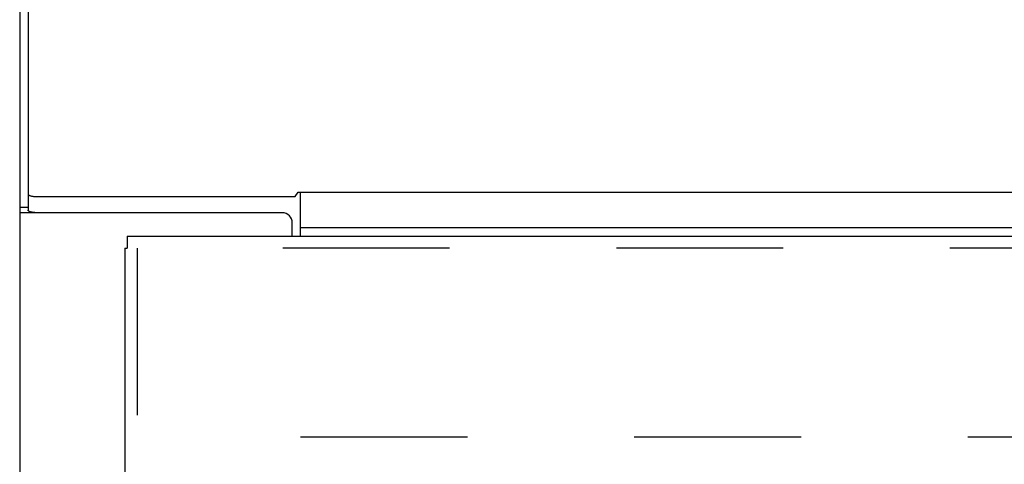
# Model space of a CAD drawing. Header units: inches. Extents: x 0 to 189, y 0 to 122.
# Tile 150 of 226: x 37.95 to 44.09, y 81.45 to 84.22. Entities that reach past the tile are written whole.
import ezdxf

# ---------------------------------------------------------------- set-up
doc = ezdxf.new("R2010")
doc.units = ezdxf.units.IN
doc.header["$LTSCALE"] = 10.388889
doc.header["$MEASUREMENT"] = 0
doc.linetypes.add('HIDDEN', pattern=[0.2, 0.1, -0.1])
doc.layers.get('0').update_dxf_attribs({"linetype": 'CONTINUOUS'})
doc.layers.add('DEFAULT_2', color=8, linetype='HIDDEN')
doc.layers.add('LEFTHAND_DOOR_ASSEMBLY', color=7, linetype='CONTINUOUS')

msp = doc.modelspace()

# ---------------------------------------------------------------- linework, layer by layer
at = {"color": 7, "linetype": 'Continuous'}
for p, q in [((38.006, 87.8846), (38.006, 83.0327)), ((38.0685, 83.117), (39.6699, 83.117)), ((39.6699, 83.117), (39.6884, 83.1442)), ((39.6884, 83.1442), (84.2196, 83.1442)), ((39.704, 82.8705), (39.704, 83.1442)), ((37.954, 83.0522), (38.006, 83.0522)), ((39.704, 82.9259), (84.204, 82.9259))]:
    msp.add_line(p, q, dxfattribs=at)
at = {"color": 3, "linetype": 'Continuous'}
for p, q in [((37.954, 87.7542), (37.954, 35.2245)), ((39.5895, 83.0165), (37.954, 83.0165)), ((39.652, 82.8705), (39.652, 82.954))]:
    msp.add_line(p, q, dxfattribs=at)
at = {"color": 7, "linetype": 'Continuous'}
msp.add_lwpolyline([(38.006, 83.1332), (38.0062, 83.1319), (38.0068, 83.1306), (38.0077, 83.1294), (38.0091, 83.1282), (38.0108, 83.127), (38.0128, 83.1258), (38.0152, 83.1247), (38.0179, 83.1237), (38.021, 83.1227), (38.0243, 83.1217), (38.0279, 83.1209), (38.0318, 83.1201), (38.0358, 83.1194), (38.0401, 83.1188), (38.0446, 83.1182), (38.0492, 83.1178), (38.0539, 83.1174), (38.0587, 83.1172), (38.0636, 83.117), (38.0685, 83.117)], dxfattribs=at)
at = {"color": 3, "linetype": 'Continuous'}
msp.add_lwpolyline([(38.0685, 83.0165), (38.0636, 83.0166), (38.0587, 83.0167), (38.0539, 83.017), (38.0492, 83.0173), (38.0446, 83.0178), (38.0401, 83.0183), (38.0358, 83.0189), (38.0318, 83.0196), (38.0279, 83.0204), (38.0243, 83.0213), (38.021, 83.0222), (38.0179, 83.0232), (38.0152, 83.0243), (38.0128, 83.0254), (38.0108, 83.0265), (38.0091, 83.0277), (38.0077, 83.0289), (38.0068, 83.0302), (38.0062, 83.0314), (38.006, 83.0327)], dxfattribs=at)
msp.add_arc((39.5895, 82.954), 0.0625, 0, 90, dxfattribs=at)
at = {"layer": 'DEFAULT_2', "color": 8, "linetype": 'HIDDEN'}
for p, q in [((39.704, 36.5685), (39.704, 81.6725)), ((39.704, 81.6205), (60.308, 81.6205))]:
    msp.add_line(p, q, dxfattribs=at)
at = {"layer": 'LEFTHAND_DOOR_ASSEMBLY', "color": 7, "linetype": 'Continuous'}
for p in [(38.6228, 82.8705), (38.6098, 82.7955)]:
    msp.add_line(p, (38.6228, 82.7955), dxfattribs=at)
at = {"layer": 'LEFTHAND_DOOR_ASSEMBLY', "color": 3, "linetype": 'Continuous'}
for p, q in [((38.6228, 82.8705), (61.4093, 82.8705)), ((38.6098, 82.7955), (38.6098, 35.4455))]:
    msp.add_line(p, q, dxfattribs=at)
at = {"layer": 'LEFTHAND_DOOR_ASSEMBLY', "color": 8, "linetype": 'HIDDEN'}
for p, q in [((61.4093, 82.7955), (38.6228, 82.7955)), ((38.6848, 82.7955), (38.6848, 35.4455))]:
    msp.add_line(p, q, dxfattribs=at)

doc.saveas('drawing.dxf')
